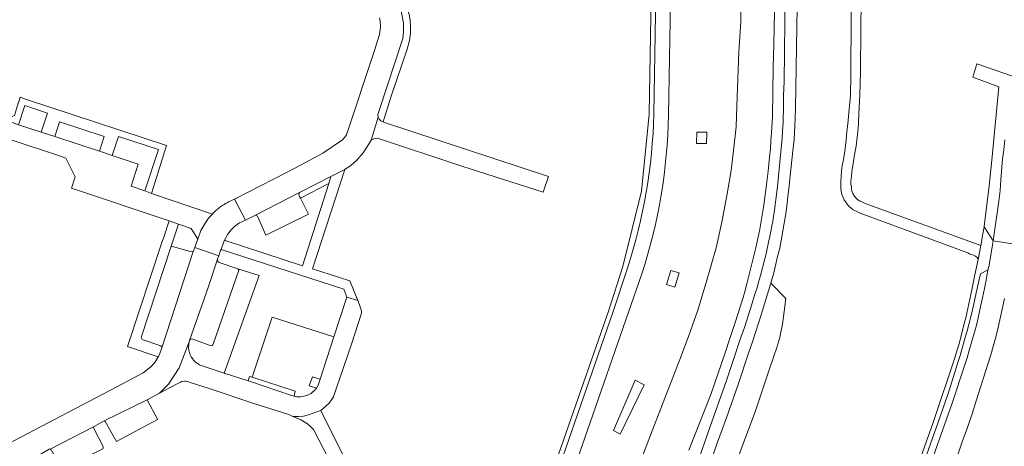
# Model space of a CAD drawing. Header units: metres. Extents: x 151213 to 156373, y 469495 to 475754.
# Tile 60 of 230: x 153511 to 153714, y 472576 to 472663. Entities that reach past the tile are written whole.
import ezdxf

# ---------------------------------------------------------------- set-up
doc = ezdxf.new("R2010")
doc.units = ezdxf.units.M
for name, color, linetype, lineweight in [('B-WE-OG-TERREIN_BEGROEID-GV', 252, 'Continuous', 18), ('B-WE-VH-GESLOTENVERHARDING_ASFALT-GV', 252, 'Continuous', 18), ('B-WE-VH-GESLOTENVERHARDING_BETON-GV', 252, 'Continuous', 18), ('B-WE-VH-OPENVERHARDING_BETONSTRAATSTEEN-GV', 252, 'Continuous', 18), ('B-WE-VH-OPENVERHARDING_STRAATBAKSTEEN-GV', 252, 'Continuous', 18), ('B-WE-VH-OPENVERHARDING_TEGEL-GV', 252, 'Continuous', 18)]:
    doc.layers.add(name, color=color, linetype=linetype, lineweight=lineweight)

msp = doc.modelspace()

# ---------------------------------------------------------------- linework, layer by layer
at = {"layer": 'B-WE-OG-TERREIN_BEGROEID-GV', "flags": 128}
for points in [[(153648.304, 472823.389), (153647.877, 472807.179), (153646.85, 472743.3), (153645.809, 472698.389), (153644.84, 472643.74)], [(153641.85, 472643.88), (153642.902, 472710.059), (153643.355, 472740.043), (153612.31, 472730.57)], [(153642.002, 472712.672), (153640.85, 472643.911), (153639.251, 472628.045), (153635.467, 472612.554), (153632.456, 472603.399), (153619.086, 472565.029), (153613.655, 472551.364), (153611.615, 472548.134), (153607.094, 472542.089), (153604.581, 472541.913), (153603.945, 472539.703), (153606.637, 472539.614), (153607.333, 472540.359), (153612.234, 472547.234), (153614.5, 472550.83), (153616.66, 472555.43), (153620.03, 472564.7), (153633.4, 472603.07), (153636.42, 472612.25)], [(153666.81, 472671.83), (153666.54, 472658.26), (153666.43, 472653.64), (153666.36, 472648.48), (153666.24, 472643.46), (153666.08, 472640.07), (153665.94, 472638.44), (153665.83, 472636.83), (153665.67, 472635.08), (153665.37, 472632.15), (153664.95, 472628.87), (153664.45, 472625.15), (153663.64, 472620.23), (153662.82, 472616.37), (153661.52, 472611.17), (153660.99, 472608.97), (153660.58, 472607.41), (153660.21, 472606.17), (153658.67, 472601.27), (153658.19, 472599.81), (153657.493, 472597.746), (153656.492, 472594.781), (153653.539, 472586.229), (153649.059, 472574.744)], [(153635.149, 472562.266), (153641.137, 472577.813), (153647.492, 472594.313), (153649.252, 472598.929), (153649.788, 472600.467), (153650.877, 472603.595), (153652.627, 472609.278), (153654.633, 472616.413), (153655.826, 472621.71), (153656.91, 472627.54), (153657.723, 472632.303), (153658.157, 472635.847), (153658.753, 472641.296), (153658.916, 472645.564), (153659.35, 472656.768), (153659.729, 472662.918), (153659.837, 472670.234)], [(153647.39, 472562.25), (153653.44, 472579.65), (153656.79, 472589.08), (153657.6, 472591.55), (153658.58, 472594.43), (153659.49, 472597.21), (153660.5, 472600.03), (153662.07, 472604.99), (153662.58, 472606.65), (153663.07, 472608.16), (153663.4, 472609.35), (153663.82, 472610.69), (153664.71, 472614.12), (153664.95, 472615.14), (153665.46, 472617.58), (153665.73, 472618.76), (153665.94, 472619.82), (153666.1, 472620.92), (153666.3, 472621.81), (153666.46, 472622.92), (153666.65, 472624.09), (153666.82, 472625.27), (153666.92, 472626.33), (153667.26, 472629.01), (153668.14, 472637.61), (153668.22, 472638.9), (153668.34, 472640.45), (153668.44, 472642.19), (153668.53, 472645.73), (153668.56, 472647.9), (153668.65, 472650.55), (153668.89, 472669.17)], [(153552.231, 472614.784), (153551.98, 472614.04)], [(153552.29, 472613.408), (153556.18, 472612.06), (153560.53, 472610.73), (153553.356, 472590.62), (153558.243, 472589.031), (153558.541, 472589.948), (153559.078, 472589.776), (153563.19, 472602.14), (153575.95, 472598.104), (153578.6, 472606.26), (153577.95, 472607.92), (153552.687, 472616.079), (153552.589, 472615.833), (153552.231, 472614.784)], [(153639.41, 472611.23), (153622.56, 472562.71)], [(153657.746, 472569.466), (153662.78, 472582.87), (153665.254, 472590.266), (153666.75, 472594.74), (153666.929, 472595.229), (153666.933, 472595.24), (153667.17, 472595.89), (153667.75, 472597.97), (153667.889, 472598.689), (153668.3, 472600.68), (153668.63, 472603.27), (153669.021, 472605.979), (153665.95, 472609.14), (153663.91, 472602.64), (153662.14, 472597.07), (153661.27, 472594.55), (153659.19, 472588.29), (153656.84, 472581.62), (153654.94, 472576.44), (153652.99, 472570.88)]]:
    msp.add_lwpolyline(points, dxfattribs=at)
at = {"layer": 'B-WE-OG-TERREIN_BEGROEID-GV'}
for points in [[(153636.42, 472612.25, 0.0696788), (153641.85, 472643.88)], [(153644.84, 472643.74, -0.0742581), (153639.41, 472611.23)], [(153551.98, 472614.04, 0.4116855), (153552.29, 472613.408)]]:
    msp.add_lwpolyline(points, format="xyb", dxfattribs=at)
at = {"layer": 'B-WE-OG-TERREIN_BEGROEID-GV', "flags": 128}
for points in [[(153652.713, 472640.181), (153650.669, 472640.211), (153650.611, 472637.874), (153652.679, 472637.844)], [(153650.611, 472637.874), (153650.669, 472640.211), (153652.713, 472640.181), (153652.679, 472637.844)], [(153645.35, 472611.763), (153644.4, 472608.852), (153646.162, 472608.309), (153647.063, 472611.235)], [(153645.35, 472611.763), (153647.063, 472611.235), (153646.162, 472608.309), (153644.4, 472608.852)], [(153575.95, 472598.104), (153563.19, 472602.14), (153559.078, 472589.776), (153567.972, 472586.923), (153567.714, 472585.867), (153567.99, 472585.8), (153568.32, 472585.74), (153568.66, 472585.71), (153569.02, 472585.74), (153569.39, 472585.82), (153569.8, 472585.87), (153570.62, 472586.13), (153571.22, 472586.45), (153571.61, 472586.76), (153571.99, 472587.1), (153572.34, 472587.55), (153570.858, 472587.969), (153571.494, 472589.88), (153573.107, 472589.356)], [(153637.948, 472589.137), (153633.534, 472578.828), (153634.871, 472578.048), (153639.811, 472588.234)], [(153637.948, 472589.137), (153639.811, 472588.234), (153634.871, 472578.048), (153633.534, 472578.828)]]:
    msp.add_lwpolyline(points, close=True, dxfattribs=at)
at = {"layer": 'B-WE-VH-GESLOTENVERHARDING_ASFALT-GV', "flags": 128}
for points in [[(153644.84, 472643.74), (153645.809, 472698.389), (153646.85, 472743.3), (153647.877, 472807.179), (153644.47, 472807.19), (153643.514, 472750.515)], [(153643.514, 472750.515), (153643.355, 472740.043), (153642.902, 472710.059), (153641.85, 472643.88)], [(153649.059, 472574.744), (153653.539, 472586.229), (153656.492, 472594.781), (153657.493, 472597.746), (153658.19, 472599.81), (153658.67, 472601.27), (153660.21, 472606.17), (153660.58, 472607.41), (153660.99, 472608.97), (153661.52, 472611.17), (153662.82, 472616.37), (153663.64, 472620.23), (153664.45, 472625.15), (153664.95, 472628.87), (153665.37, 472632.15), (153665.67, 472635.08), (153665.83, 472636.83), (153665.94, 472638.44), (153666.08, 472640.07), (153666.24, 472643.46), (153666.36, 472648.48), (153666.43, 472653.64), (153666.54, 472658.26), (153666.81, 472671.83)], [(153659.837, 472670.234), (153659.729, 472662.918), (153659.35, 472656.768), (153658.916, 472645.564), (153658.753, 472641.296), (153658.157, 472635.847), (153657.723, 472632.303), (153656.91, 472627.54), (153655.826, 472621.71), (153654.633, 472616.413), (153652.627, 472609.278), (153650.877, 472603.595), (153649.788, 472600.467), (153649.252, 472598.929), (153647.492, 472594.313), (153641.137, 472577.813), (153635.149, 472562.266)], [(153652.99, 472570.88), (153654.94, 472576.44), (153656.84, 472581.62), (153659.19, 472588.29), (153661.27, 472594.55), (153662.14, 472597.07), (153663.91, 472602.64), (153665.95, 472609.14), (153666.52, 472611.28), (153667.3, 472614.6), (153667.74, 472616.35), (153668.69, 472621.51), (153668.99, 472623.4), (153669.19, 472624.96), (153669.41, 472626.92), (153669.72, 472629.16), (153669.87, 472631.24), (153670.48, 472636.35), (153670.69, 472638.72), (153670.92, 472643.05), (153671.01, 472645.12), (153671.17, 472657.71), (153671.44, 472670.21)], [(153668.89, 472669.17), (153668.65, 472650.55), (153668.56, 472647.9), (153668.53, 472645.73), (153668.44, 472642.19), (153668.34, 472640.45), (153668.22, 472638.9), (153668.14, 472637.61), (153667.26, 472629.01), (153666.92, 472626.33), (153666.82, 472625.27), (153666.65, 472624.09), (153666.46, 472622.92), (153666.3, 472621.81), (153666.1, 472620.92), (153665.94, 472619.82), (153665.73, 472618.76), (153665.46, 472617.58), (153664.95, 472615.14), (153664.71, 472614.12), (153663.82, 472610.69), (153663.4, 472609.35), (153663.07, 472608.16), (153662.58, 472606.65), (153662.07, 472604.99), (153660.5, 472600.03), (153659.49, 472597.21), (153658.58, 472594.43), (153657.6, 472591.55), (153656.79, 472589.08), (153653.44, 472579.65), (153647.39, 472562.25)], [(153636.42, 472612.25), (153633.4, 472603.07), (153620.03, 472564.7), (153616.66, 472555.43), (153614.5, 472550.83), (153612.234, 472547.234), (153614.584, 472545.671), (153617.72, 472550.37), (153619.57, 472554.51), (153622.56, 472562.71), (153639.41, 472611.23)]]:
    msp.add_lwpolyline(points, dxfattribs=at)
at = {"layer": 'B-WE-VH-GESLOTENVERHARDING_ASFALT-GV'}
for points in [[(153641.85, 472643.88, -0.0696788), (153636.42, 472612.25)], [(153639.41, 472611.23, 0.0742581), (153644.84, 472643.74)]]:
    msp.add_lwpolyline(points, format="xyb", dxfattribs=at)
at = {"layer": 'B-WE-VH-GESLOTENVERHARDING_BETON-GV', "flags": 128}
msp.add_lwpolyline([(153682.48, 472666.28), (153682.43, 472660.06), (153682.42, 472656.06), (153682.39, 472652.07), (153682.33, 472647.78), (153682.17, 472646.34), (153682.07, 472644.94), (153681.77, 472641.89), (153681.54, 472640.36), (153681.44, 472638.62), (153681.17, 472636.23), (153680.82, 472634.22), (153680.64, 472633.37), (153680.5, 472632.23), (153680.41, 472631.05), (153680.3, 472629.97), (153680.33, 472628.62), (153680.37, 472628.12), (153680.48, 472627.67), (153680.62, 472627.22), (153681.04, 472626.27), (153681.33, 472625.77), (153681.63, 472625.39), (153682.01, 472624.98), (153682.46, 472624.54), (153682.539, 472624.488), (153682.722, 472624.367), (153682.9, 472624.25), (153683.5, 472623.92), (153684.32, 472623.57), (153706.5, 472615.34), (153706.93, 472615.11), (153707.53, 472614.95), (153708.05, 472614.71), (153708.44, 472614.39), (153708.53, 472614.19), (153708.589, 472613.968), (153709.15, 472616.912), (153685.33, 472625.51), (153684.241, 472626.045), (153684.11, 472626.11), (153683.7, 472626.43), (153683.36, 472626.79), (153683.03, 472627.23), (153682.81, 472627.61), (153682.67, 472627.92), (153682.54, 472628.36), (153682.5, 472628.87), (153682.42, 472629.51), (153682.42, 472630.06), (153682.45, 472630.62), (153682.52, 472631.32), (153682.68, 472632.62), (153682.81, 472633.25), (153683.17, 472635.53), (153683.49, 472637.31), (153683.82, 472640.32), (153683.95, 472641.98), (153684.07, 472643.98), (153684.26, 472647.9), (153684.37, 472652.64), (153684.44, 472661.4), (153684.52, 472667.14)], dxfattribs=at)
at = {"layer": 'B-WE-VH-OPENVERHARDING_BETONSTRAATSTEEN-GV', "flags": 128}
for points in [[(153585.07, 472643.32), (153585.28, 472642.89), (153585.58, 472642.55), (153586.087, 472642.304), (153587.67, 472647.4), (153591.04, 472657.28), (153591.51, 472659.06), (153591.71, 472660.6), (153591.73, 472661.9), (153591.61, 472663.24), (153591.44, 472664.43), (153590.32, 472667.86), (153589.78, 472667.6), (153589.44, 472667.62), (153589.11, 472667.73), (153588.83, 472667.93), (153588.766, 472668.001), (153589.71, 472665.51), (153590.26, 472662.63), (153590.29, 472661.68), (153590.29, 472660.77), (153590.11, 472659.51), (153585.2, 472644.48), (153585.01, 472643.78)], [(153578.152, 472632.543), (153577.78, 472632.3), (153575.333, 472631.064), (153574.875, 472629.625), (153569.486, 472612.671), (153553.56, 472617.92), (153553.459, 472618.108), (153553.341, 472617.854), (153552.687, 472616.079), (153577.95, 472607.92), (153578.6, 472606.26), (153580.846, 472605.542), (153579.21, 472609.64), (153577.064, 472610.319), (153571.53, 472612.07)], [(153568.83, 472627.78), (153559.795, 472623.122), (153560.17, 472622.93), (153561.91, 472618.98), (153570.7, 472623.36), (153569.025, 472626.602), (153568.84, 472626.96), (153568.7, 472627.39)], [(153540.81, 472618.376), (153540.65, 472617.89), (153533.421, 472596.116), (153539.731, 472593.948), (153540.04, 472594.46), (153540.5, 472595.82), (153540.46, 472596.02), (153540.31, 472596.18), (153540.07, 472596.31), (153536.45, 472597.57), (153536.26, 472597.94), (153542.37, 472616.57), (153543.948, 472621.28), (153541.983, 472621.943)], [(153546.94, 472615.64), (153546.62, 472615.69), (153546.36, 472615.67), (153542.67, 472616.68), (153542.37, 472616.57), (153536.26, 472597.94), (153536.45, 472597.57), (153540.07, 472596.31), (153540.31, 472596.18), (153540.46, 472596.02), (153540.5, 472595.82)], [(153570.858, 472587.969), (153572.34, 472587.55), (153572.67, 472588.13), (153572.91, 472588.75), (153573.107, 472589.356), (153571.494, 472589.88)], [(153537.59, 472585.21), (153528.651, 472580.78), (153528.85, 472580.69), (153531.17, 472576.56), (153539.62, 472581.07), (153539.505, 472581.288), (153537.57, 472584.95)], [(153526.54, 472579.61), (153517.495, 472574.943), (153517.71, 472574.83), (153519.89, 472570.97), (153520.22, 472570.99), (153528.32, 472575.03), (153528.43, 472575.23), (153528.39, 472575.54), (153526.39, 472579.33)]]:
    msp.add_lwpolyline(points, close=True, dxfattribs=at)
for points in [[(153585.32, 472663.77), (153585.43, 472663.08), (153585.51, 472661.96), (153585.45, 472661.34), (153585.29, 472660.3), (153584.23, 472656.84), (153578.52, 472639.68), (153578.15, 472639.16), (153577.71, 472638.61), (153573.64, 472635.92), (153569.03, 472633.43), (153566.15, 472631.92), (153555.448, 472626.453), (153557.741, 472622.096), (153559.795, 472623.122), (153568.83, 472627.78), (153575.333, 472631.064), (153577.78, 472632.3), (153578.152, 472632.543), (153579.48, 472633.41), (153580.67, 472634.48), (153581.98, 472635.93), (153582.6, 472636.9), (153583.16, 472637.87), (153583.38, 472638.21), (153583.64, 472638.57), (153585.07, 472643.32), (153585.01, 472643.78), (153585.2, 472644.48), (153590.11, 472659.51), (153590.29, 472660.77), (153590.29, 472661.68), (153590.26, 472662.63), (153589.71, 472665.51)], [(153727.743, 472647.52), (153708.375, 472654.3), (153707.491, 472651.55), (153712.888, 472649.568), (153711.46, 472634.46), (153710.9, 472629.14), (153709.839, 472620.768), (153709.83, 472620.7), (153711.69, 472617.85), (153712.14, 472620.7), (153712.82, 472625.43), (153713.12, 472628.23), (153713.32, 472630.39), (153713.64, 472634.75), (153713.89, 472636.6), (153714.08, 472638.61)], [(153714.08, 472638.61), (153713.89, 472636.6), (153713.64, 472634.75), (153713.32, 472630.39), (153713.12, 472628.23), (153712.82, 472625.43), (153712.14, 472620.7), (153711.69, 472617.85), (153716.102, 472617.181)], [(153556.477, 472621.556), (153557.741, 472622.096), (153555.448, 472626.453), (153554.219, 472625.86)], [(153550.905, 472623.359), (153550.104, 472622.499), (153549.334, 472621.319), (153548.52, 472619.943), (153547.923, 472618.209), (153547.648, 472617.495), (153547.319, 472616.457), (153552.231, 472614.784), (153552.589, 472615.833), (153552.687, 472616.079), (153553.341, 472617.854), (153553.459, 472618.108)], [(153716.102, 472617.181), (153711.69, 472617.85), (153711.57, 472617.01), (153711.414, 472616.095), (153710.8, 472612.49), (153710.7, 472612.05), (153710.49, 472611.03), (153710.28, 472609.73), (153709.93, 472608.02), (153709.51, 472606.1), (153709.1, 472604.36), (153708.45, 472601.33), (153708.04, 472599.76), (153707.19, 472596.73), (153706.75, 472595.27), (153706.34, 472593.79), (153705.88, 472592.29), (153703.27, 472584.45), (153689.26, 472544.94)], [(153528.651, 472580.78), (153537.59, 472585.21), (153540.013, 472586.495), (153541.84, 472588.371), (153544.091, 472591.706), (153546.13, 472597.06), (153546.207, 472597.307), (153546.219, 472597.342), (153550.01, 472608.22), (153551.98, 472614.04), (153552.231, 472614.784), (153547.319, 472616.457), (153546.94, 472615.64), (153540.5, 472595.82), (153540.04, 472594.46), (153539.731, 472593.948), (153539.02, 472592.77), (153538.24, 472591.9), (153536.67, 472590.68), (153531.234, 472587.822), (153509.98, 472576.65), (153509.057, 472576.206), (153509.089, 472576.177), (153509.009, 472576.134)], [(153551.98, 472614.04), (153550.01, 472608.22), (153546.219, 472597.342)], [(153551.093, 472596.596), (153556.32, 472611.83), (153556.18, 472612.06), (153552.29, 472613.408)], [(153689.26, 472544.94), (153703.27, 472584.45), (153705.88, 472592.29), (153706.34, 472593.79), (153706.75, 472595.27), (153707.19, 472596.73), (153708.04, 472599.76), (153708.45, 472601.33), (153709.1, 472604.36), (153709.51, 472606.1), (153709.93, 472608.02), (153710.28, 472609.73), (153710.49, 472611.03), (153710.7, 472612.05), (153710.52, 472611.84), (153709.1, 472611.08), (153708.24, 472607.13), (153707.65, 472604.51), (153707.17, 472602.46), (153706.78, 472600.88), (153706.38, 472599.35), (153705.82, 472597.5), (153704.93, 472594.26), (153704.43, 472592.82), (153703.24, 472589.03), (153702.38, 472586.21), (153700.32, 472580.35), (153697.63, 472572.8)], [(153703.88, 472572.25), (153705.34, 472576.48), (153706.42, 472579.44), (153707.37, 472582.22), (153708.29, 472585.1), (153710.1, 472590.93), (153711.21, 472594.38), (153711.71, 472596.13), (153712.23, 472598.05), (153712.72, 472599.99), (153714.07, 472606)], [(153546.859, 472597.627), (153550.445, 472596.29)], [(153577.67, 472573.94), (153573.21, 472582.94), (153570.417, 472581.938), (153569.645, 472581.756), (153568.668, 472581.711), (153567.482, 472581.711), (153569.12, 472581.02), (153570.46, 472580.16), (153571.19, 472579.55), (153571.73, 472578.99), (153574.98, 472572.78)], [(153511.22, 472570.332), (153511.763, 472571.352), (153511.864, 472571.542), (153512.061, 472571.912), (153512.602, 472572.23), (153513.635, 472572.837), (153515.447, 472573.902), (153517.28, 472574.98), (153517.495, 472574.943), (153526.54, 472579.61), (153528.63, 472580.79), (153528.651, 472580.78)]]:
    msp.add_lwpolyline(points, dxfattribs=at)
at = {"layer": 'B-WE-VH-OPENVERHARDING_BETONSTRAATSTEEN-GV'}
for points in [[(153553.032, 472625.157, 0.0163431), (153552.241, 472624.6)], [(153554.219, 472625.86, 0.0223805), (153553.032, 472625.157)], [(153552.241, 472624.6, 0.0578121), (153550.905, 472623.359)], [(153553.459, 472618.108, -0.1345514), (153556.477, 472621.556)], [(153552.29, 472613.408, -0.4116855), (153551.98, 472614.04)], [(153546.219, 472597.342, -0.4114506), (153546.859, 472597.627)], [(153550.445, 472596.29, 0.4232039), (153551.093, 472596.596)]]:
    msp.add_lwpolyline(points, format="xyb", dxfattribs=at)
at = {"layer": 'B-WE-VH-OPENVERHARDING_STRAATBAKSTEEN-GV', "flags": 128}
for points in [[(153518.453, 472639.295), (153519.451, 472642.338), (153528.622, 472639.3), (153527.637, 472636.28), (153530.26, 472635.424), (153531.577, 472639.342), (153539.8, 472636.611), (153537.018, 472628.162), (153538.37, 472627.576), (153541.485, 472637.458), (153512.651, 472646.962), (153511.35, 472647.4), (153510.955, 472646.265), (153510.922, 472646.17), (153510.137, 472643.637), (153509.647, 472643.402), (153508.238, 472642.727), (153511.003, 472641.728), (153512.299, 472645.694), (153516.944, 472644.149), (153515.668, 472640.226)], [(153586.087, 472642.304), (153585.58, 472642.55), (153585.28, 472642.89), (153585.07, 472643.32), (153583.64, 472638.57), (153584, 472638.78), (153584.29, 472638.92), (153584.89, 472638.94), (153602.27, 472633.23), (153619.03, 472627.84), (153620.128, 472631.116), (153586.346, 472642.178)], [(153540.013, 472586.495), (153543.41, 472588.296), (153544.335, 472588.786), (153544.53, 472588.89), (153545.17, 472588.97), (153545.42, 472588.94), (153545.79, 472588.87), (153546.33, 472588.68), (153550.01, 472587.49), (153559.44, 472584.36), (153566.63, 472582.07), (153567.482, 472581.711), (153568.668, 472581.711), (153569.645, 472581.756), (153570.417, 472581.938), (153573.21, 472582.94), (153574.9, 472584.39), (153575.32, 472584.88), (153575.84, 472585.73), (153576.42, 472587.36), (153579.53, 472596.59), (153581.59, 472602.98), (153581.63, 472603.35), (153581.56, 472603.67), (153581.19, 472604.68), (153580.846, 472605.542), (153578.6, 472606.26), (153575.95, 472598.104), (153573.107, 472589.356), (153572.91, 472588.75), (153572.67, 472588.13), (153572.34, 472587.55), (153571.99, 472587.1), (153571.61, 472586.76), (153571.22, 472586.45), (153570.62, 472586.13), (153569.8, 472585.87), (153569.39, 472585.82), (153569.02, 472585.74), (153568.66, 472585.71), (153568.32, 472585.74), (153567.99, 472585.8), (153567.714, 472585.867), (153567.21, 472585.99), (153558.773, 472588.859), (153558.243, 472589.031), (153553.356, 472590.62), (153548.59, 472592.17), (153548.25, 472592.34), (153547.38, 472592.93), (153547.05, 472593.28), (153546.79, 472593.66), (153546.54, 472593.98), (153546.34, 472594.39), (153546.18, 472594.84), (153546.07, 472595.34), (153546.02, 472595.81), (153546.03, 472596.65), (153546.13, 472597.06), (153544.091, 472591.706), (153541.84, 472588.371)]]:
    msp.add_lwpolyline(points, close=True, dxfattribs=at)
msp.add_lwpolyline([(153501.076, 472641.408), (153518.985, 472635.463), (153520.708, 472634.843), (153522.653, 472631.013), (153521.876, 472628.67), (153522.091, 472628.598), (153541.983, 472621.943), (153543.948, 472621.28), (153546.525, 472620.388), (153547.923, 472618.209), (153548.52, 472619.943), (153549.334, 472621.319), (153550.104, 472622.499), (153550.905, 472623.359), (153538.37, 472627.576), (153537.018, 472628.162), (153534.187, 472629.097), (153535.654, 472633.621), (153530.26, 472635.424), (153527.637, 472636.28), (153518.453, 472639.295), (153515.668, 472640.226), (153511.003, 472641.728)], dxfattribs=at)
at = {"layer": 'B-WE-VH-OPENVERHARDING_TEGEL-GV', "flags": 128}
for points in [[(153575.333, 472631.064), (153568.83, 472627.78), (153568.7, 472627.39), (153568.84, 472626.96), (153569.025, 472626.602), (153574.875, 472629.625)], [(153558.541, 472589.948), (153558.243, 472589.031), (153558.773, 472588.859), (153567.21, 472585.99), (153567.714, 472585.867), (153567.972, 472586.923), (153559.078, 472589.776)]]:
    msp.add_lwpolyline(points, close=True, dxfattribs=at)
msp.add_lwpolyline([(153697.63, 472572.8), (153700.32, 472580.35), (153702.38, 472586.21), (153703.24, 472589.03), (153704.43, 472592.82), (153704.93, 472594.26), (153705.82, 472597.5), (153706.38, 472599.35), (153706.78, 472600.88), (153707.17, 472602.46), (153707.65, 472604.51), (153708.24, 472607.13), (153709.1, 472611.08), (153710.52, 472611.84), (153710.7, 472612.05), (153710.8, 472612.49), (153711.414, 472616.095), (153711.57, 472617.01), (153711.69, 472617.85), (153709.83, 472620.7), (153709.577, 472619.29), (153709.15, 472616.912), (153708.589, 472613.968), (153707.955, 472610.832), (153707.33, 472607.74), (153706.08, 472602.01), (153705.69, 472600.55), (153705.2, 472598.57), (153704.62, 472596.45), (153704.27, 472595.39), (153703.8, 472593.78), (153699.38, 472580.47), (153688.66, 472550.4)], dxfattribs=at)

doc.saveas('drawing.dxf')
